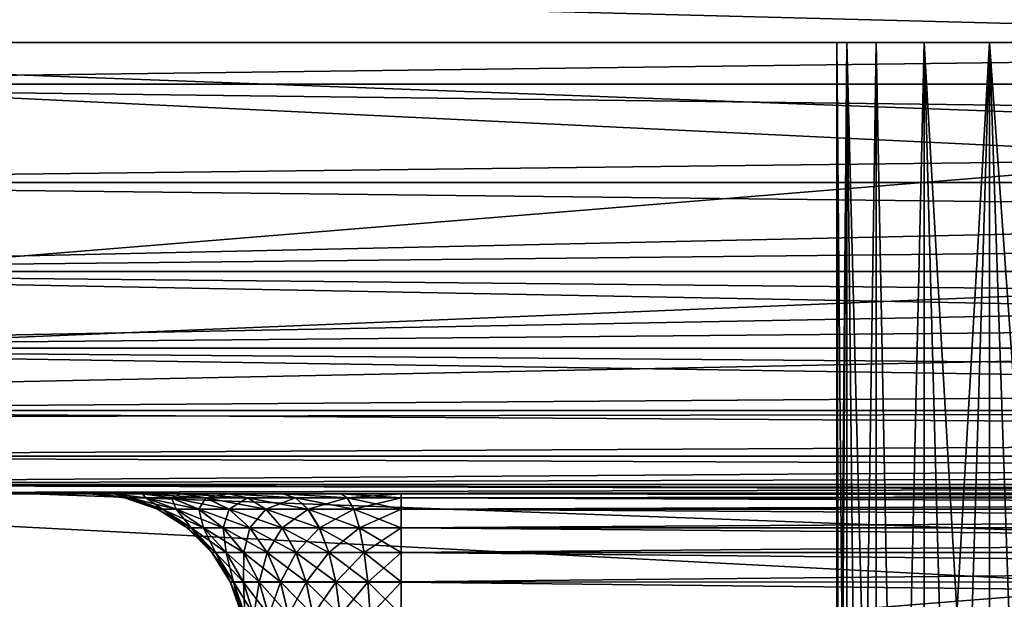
# Model space of a CAD drawing. Header units: millimetres. Extents: x -25 to 64, y -3 to 358.
# Tile 175 of 256: x 49.67 to 52.84, y 103.11 to 104.97. Entities that reach past the tile are written whole.
import ezdxf

# ---------------------------------------------------------------- set-up
doc = ezdxf.new("R2010")
doc.units = ezdxf.units.MM
doc.header["$LTSCALE"] = 52.148148
for name, color, linetype in [('239', 7, 'CONTINUOUS'), ('242', 7, 'CONTINUOUS'), ('243', 7, 'CONTINUOUS'), ('245', 7, 'CONTINUOUS'), ('248', 7, 'CONTINUOUS'), ('249', 7, 'CONTINUOUS'), ('251', 7, 'CONTINUOUS'), ('255', 7, 'CONTINUOUS'), ('260', 7, 'CONTINUOUS'), ('261', 7, 'CONTINUOUS'), ('262', 7, 'CONTINUOUS'), ('284', 7, 'CONTINUOUS'), ('285', 7, 'CONTINUOUS'), ('286', 7, 'CONTINUOUS'), ('287', 7, 'CONTINUOUS'), ('288', 7, 'CONTINUOUS')]:
    doc.layers.add(name, color=color, linetype=linetype)

msp = doc.modelspace()

# ---------------------------------------------------------------- linework, layer by layer
at = {"layer": '239', "color": 7, "linetype": 'CONTINUOUS', "true_color": 0xaaaaaa}
for points in [[(42.6754, 105.0558, -12.9799), (43.2281, 103.6878, -12.4172), (60.4262, 105.091, -12.5005), (42.6754, 105.0558, -12.9799)], [(60.4262, 105.091, -12.5005), (43.2281, 103.6878, -12.4172), (60.4262, 104.3964, -12.2362), (60.4262, 105.091, -12.5005)], [(60.4262, 104.3964, -12.2362), (43.2281, 103.6878, -12.4172), (60.4262, 103.7176, -11.9333), (60.4262, 104.3964, -12.2362)], [(43.2281, 103.6878, -12.4172), (43.7493, 102.3976, -11.7167), (60.4262, 103.7176, -11.9333), (43.2281, 103.6878, -12.4172)], [(60.4262, 103.7176, -11.9333), (43.7493, 102.3976, -11.7167), (60.4262, 103.057, -11.5928), (60.4262, 103.7176, -11.9333)]]:
    msp.add_3dface(points, dxfattribs=at)
at = {"layer": '242', "color": 7, "linetype": 'CONTINUOUS', "true_color": 0xaaaaaa}
for points in [[(62.9088, 105.5708, -13.9715), (62.9088, 104.083, -13.4702), (42.6742, 105.0587, -13.8191), (62.9088, 105.5708, -13.9715)], [(42.6742, 105.0587, -13.8191), (62.9088, 104.083, -13.4702), (43.2321, 103.678, -13.3016), (42.6742, 105.0587, -13.8191)], [(62.9088, 104.083, -13.4702), (62.9088, 102.6581, -12.8109), (43.2321, 103.678, -13.3016), (62.9088, 104.083, -13.4702)], [(43.2321, 103.678, -13.3016), (62.9088, 102.6581, -12.8109), (43.7624, 102.3653, -12.6514), (43.2321, 103.678, -13.3016)]]:
    msp.add_3dface(points, dxfattribs=at)
at = {"layer": '243', "color": 7, "linetype": 'CONTINUOUS', "true_color": 0xaaaaaa}
for points in [[(60.4262, 105.091, 12.5005), (60.4262, 104.3964, 12.2362), (42.6754, 105.0558, 12.9799), (60.4262, 105.091, 12.5005)], [(42.6754, 105.0558, 12.9799), (60.4262, 104.3964, 12.2362), (43.2281, 103.6878, 12.4172), (42.6754, 105.0558, 12.9799)], [(60.4262, 104.3964, 12.2362), (60.4262, 103.7176, 11.9333), (43.2281, 103.6878, 12.4172), (60.4262, 104.3964, 12.2362)], [(60.4262, 103.7176, 11.9333), (60.4262, 103.057, 11.5928), (43.2281, 103.6878, 12.4172), (60.4262, 103.7176, 11.9333)], [(43.2281, 103.6878, 12.4172), (60.4262, 103.057, 11.5928), (43.7493, 102.3976, 11.7167), (43.2281, 103.6878, 12.4172)]]:
    msp.add_3dface(points, dxfattribs=at)
at = {"layer": '245', "color": 7, "linetype": 'CONTINUOUS', "true_color": 0xaaaaaa}
for points in [[(62.9088, 105.5708, 13.9715), (42.6742, 105.0587, 13.8191), (62.9088, 104.083, 13.4702), (62.9088, 105.5708, 13.9715)], [(42.6742, 105.0587, 13.8191), (43.2321, 103.678, 13.3016), (62.9088, 104.083, 13.4702), (42.6742, 105.0587, 13.8191)], [(62.9088, 104.083, 13.4702), (43.2321, 103.678, 13.3016), (62.9088, 102.6581, 12.8109), (62.9088, 104.083, 13.4702)], [(43.2321, 103.678, 13.3016), (43.7624, 102.3653, 12.6514), (62.9088, 102.6581, 12.8109), (43.2321, 103.678, 13.3016)]]:
    msp.add_3dface(points, dxfattribs=at)
at = {"layer": '248', "color": 7, "linetype": 'CONTINUOUS', "true_color": 0xaaaaaa}
for points in [[(47.4, 104.9, -4.3), (47.4, 104.9, 4.3), (52.7913, 104.9, 1.3498), (47.4, 104.9, -4.3)], [(47.4, 104.9, -4.55), (47.4, 104.9, -4.3), (52.7913, 104.9, 1.3498), (47.4, 104.9, -4.55)], [(47.4, 104.9, 4.3), (47.4, 104.9, 4.55), (61.4, 104.9, 4.55), (47.4, 104.9, 4.3)], [(47.4, 104.9, 4.3), (61.4, 104.9, 4.55), (53.6818, 104.9, 1.9734), (47.4, 104.9, 4.3)], [(52.7913, 104.9, 1.3498), (47.4, 104.9, 4.3), (53.0502, 104.9, 1.6087), (52.7913, 104.9, 1.3498)], [(53.0502, 104.9, 1.6087), (47.4, 104.9, 4.3), (53.3501, 104.9, 1.8187), (53.0502, 104.9, 1.6087)], [(53.3501, 104.9, 1.8187), (47.4, 104.9, 4.3), (53.6818, 104.9, 1.9734), (53.3501, 104.9, 1.8187)], [(61.4, 104.9, -4.55), (47.4, 104.9, -4.55), (55.1182, 104.9, -1.9734), (61.4, 104.9, -4.55)], [(55.1182, 104.9, -1.9734), (47.4, 104.9, -4.55), (54.7647, 104.9, -2.0681), (55.1182, 104.9, -1.9734)], [(54.7647, 104.9, -2.0681), (47.4, 104.9, -4.55), (54.4, 104.9, -2.1), (54.7647, 104.9, -2.0681)], [(54.4, 104.9, -2.1), (47.4, 104.9, -4.55), (54.0353, 104.9, -2.0681), (54.4, 104.9, -2.1)], [(54.0353, 104.9, -2.0681), (47.4, 104.9, -4.55), (53.6818, 104.9, -1.9734), (54.0353, 104.9, -2.0681)], [(53.6818, 104.9, -1.9734), (47.4, 104.9, -4.55), (53.3501, 104.9, -1.8187), (53.6818, 104.9, -1.9734)], [(53.3501, 104.9, -1.8187), (47.4, 104.9, -4.55), (53.0502, 104.9, -1.6087), (53.3501, 104.9, -1.8187)], [(53.0502, 104.9, -1.6087), (47.4, 104.9, -4.55), (52.7913, 104.9, -1.3498), (53.0502, 104.9, -1.6087)], [(52.7913, 104.9, -1.3498), (47.4, 104.9, -4.55), (52.5813, 104.9, -1.0499), (52.7913, 104.9, -1.3498)], [(52.5813, 104.9, -1.0499), (47.4, 104.9, -4.55), (52.4267, 104.9, -0.7183), (52.5813, 104.9, -1.0499)], [(52.4267, 104.9, -0.7183), (47.4, 104.9, -4.55), (52.3319, 104.9, -0.3647), (52.4267, 104.9, -0.7183)], [(52.3319, 104.9, -0.3647), (47.4, 104.9, -4.55), (52.3, 104.9), (52.3319, 104.9, -0.3647)], [(52.3, 104.9), (47.4, 104.9, -4.55), (52.3319, 104.9, 0.3647), (52.3, 104.9)], [(52.3319, 104.9, 0.3647), (47.4, 104.9, -4.55), (52.4267, 104.9, 0.7183), (52.3319, 104.9, 0.3647)], [(52.4267, 104.9, 0.7183), (47.4, 104.9, -4.55), (52.5813, 104.9, 1.0499), (52.4267, 104.9, 0.7183)], [(52.5813, 104.9, 1.0499), (47.4, 104.9, -4.55), (52.7913, 104.9, 1.3498), (52.5813, 104.9, 1.0499)]]:
    msp.add_3dface(points, dxfattribs=at)
at = {"layer": '249', "color": 7, "linetype": 'CONTINUOUS', "true_color": 0xaaaaaa}
for points in [[(47.4, 104.9, 4.55), (47.4, 114, 4.55), (61.4, 114, 4.55), (47.4, 104.9, 4.55)], [(61.4, 104.9, 4.55), (47.4, 104.9, 4.55), (61.4, 114, 4.55), (61.4, 104.9, 4.55)]]:
    msp.add_3dface(points, dxfattribs=at)
at = {"layer": '251', "color": 7, "linetype": 'CONTINUOUS', "true_color": 0xaaaaaa}
for points in [[(47.4, 114, -4.55), (47.4, 104.9, -4.55), (61.4, 104.9, -4.55), (47.4, 114, -4.55)], [(47.4, 114, -4.55), (61.4, 104.9, -4.55), (61.4, 114, -4.55), (47.4, 114, -4.55)]]:
    msp.add_3dface(points, dxfattribs=at)
at = {"layer": '255', "color": 7, "linetype": 'CONTINUOUS', "true_color": 0xaaaaaa}
for points in [[(47.4, 103.45, 4), (47.4, 103.45, -4), (49.9755, 103.45, -2.8811), (47.4, 103.45, 4)], [(60.4, 103.45, 4), (47.4, 103.45, 4), (60.4, 103.45, 3.5), (60.4, 103.45, 4)], [(60.4, 103.45, 3.5), (47.4, 103.45, 4), (50.9, 103.45, 3.5), (60.4, 103.45, 3.5)], [(50.9, 103.45, 3.5), (47.4, 103.45, 4), (50.7071, 103.45, 3.4812), (50.9, 103.45, 3.5)], [(50.7071, 103.45, 3.4812), (47.4, 103.45, 4), (50.5189, 103.45, 3.4245), (50.7071, 103.45, 3.4812)], [(50.5189, 103.45, 3.4245), (47.4, 103.45, 4), (50.3449, 103.45, 3.3318), (50.5189, 103.45, 3.4245)], [(50.3449, 103.45, 3.3318), (47.4, 103.45, 4), (50.1929, 103.45, 3.2071), (50.3449, 103.45, 3.3318)], [(50.1929, 103.45, 3.2071), (47.4, 103.45, 4), (50.0682, 103.45, 3.0551), (50.1929, 103.45, 3.2071)], [(50.0682, 103.45, 3.0551), (47.4, 103.45, 4), (49.9755, 103.45, 2.8811), (50.0682, 103.45, 3.0551)], [(49.9755, 103.45, 2.8811), (47.4, 103.45, 4), (49.9188, 103.45, 2.6929), (49.9755, 103.45, 2.8811)], [(49.9188, 103.45, 2.6929), (47.4, 103.45, 4), (49.9, 103.45, 2.5), (49.9188, 103.45, 2.6929)], [(49.9, 103.45, 2.5), (47.4, 103.45, 4), (49.9, 103.45, -2.5), (49.9, 103.45, 2.5)], [(49.9, 103.45, -2.5), (47.4, 103.45, 4), (49.9188, 103.45, -2.6929), (49.9, 103.45, -2.5)], [(49.9188, 103.45, -2.6929), (47.4, 103.45, 4), (49.9755, 103.45, -2.8811), (49.9188, 103.45, -2.6929)], [(47.4, 103.45, -4), (60.4, 103.45, -4), (50.9, 103.45, -3.5), (47.4, 103.45, -4)], [(49.9755, 103.45, -2.8811), (47.4, 103.45, -4), (50.0682, 103.45, -3.0551), (49.9755, 103.45, -2.8811)], [(50.0682, 103.45, -3.0551), (47.4, 103.45, -4), (50.1929, 103.45, -3.2071), (50.0682, 103.45, -3.0551)], [(50.1929, 103.45, -3.2071), (47.4, 103.45, -4), (50.3449, 103.45, -3.3318), (50.1929, 103.45, -3.2071)], [(50.3449, 103.45, -3.3318), (47.4, 103.45, -4), (50.5189, 103.45, -3.4245), (50.3449, 103.45, -3.3318)], [(50.5189, 103.45, -3.4245), (47.4, 103.45, -4), (50.7071, 103.45, -3.4812), (50.5189, 103.45, -3.4245)], [(50.7071, 103.45, -3.4812), (47.4, 103.45, -4), (50.9, 103.45, -3.5), (50.7071, 103.45, -3.4812)], [(50.9, 103.45, -3.5), (60.4, 103.45, -4), (60.4, 103.45, -3.5), (50.9, 103.45, -3.5)]]:
    msp.add_3dface(points, dxfattribs=at)
at = {"layer": '260', "color": 7, "linetype": 'CONTINUOUS', "true_color": 0xaaaaaa}
for points in [[(47.4, 105.1027, 5.9696), (47.4, 104.7659, 5.8794), (60.4, 104.9324, 5.9319), (47.4, 105.1027, 5.9696)], [(60.4, 105.1027, 5.9696), (47.4, 105.1027, 5.9696), (60.4, 104.9324, 5.9319), (60.4, 105.1027, 5.9696)], [(60.4, 104.9324, 5.9319), (47.4, 104.7659, 5.8794), (60.4, 104.766, 5.8794), (60.4, 104.9324, 5.9319)], [(60.4, 104.766, 5.8794), (47.4, 104.7659, 5.8794), (60.4, 104.6048, 5.8126), (60.4, 104.766, 5.8794)], [(47.4, 104.7659, 5.8794), (47.4, 104.45, 5.7321), (60.4, 104.6048, 5.8126), (47.4, 104.7659, 5.8794)], [(60.4, 104.6048, 5.8126), (47.4, 104.45, 5.7321), (60.4, 104.45, 5.7321), (60.4, 104.6048, 5.8126)], [(47.4, 104.45, 5.7321), (47.4, 104.1645, 5.5321), (60.4, 104.45, 5.7321), (47.4, 104.45, 5.7321)], [(60.4, 104.45, 5.7321), (47.4, 104.1645, 5.5321), (60.4, 104.3028, 5.6383), (60.4, 104.45, 5.7321)], [(60.4, 104.3028, 5.6383), (47.4, 104.1645, 5.5321), (60.4, 104.1644, 5.5321), (60.4, 104.3028, 5.6383)], [(47.4, 104.1645, 5.5321), (47.4, 103.9179, 5.2855), (60.4, 104.1644, 5.5321), (47.4, 104.1645, 5.5321)], [(60.4, 104.1644, 5.5321), (47.4, 103.9179, 5.2855), (60.4, 104.0358, 5.4142), (60.4, 104.1644, 5.5321)], [(60.4, 104.0358, 5.4142), (47.4, 103.9179, 5.2855), (60.4, 103.9179, 5.2856), (60.4, 104.0358, 5.4142)], [(47.4, 103.9179, 5.2855), (47.4, 103.7179, 5), (60.4, 103.8117, 5.1472), (47.4, 103.9179, 5.2855)], [(60.4, 103.9179, 5.2856), (47.4, 103.9179, 5.2855), (60.4, 103.8117, 5.1472), (60.4, 103.9179, 5.2856)], [(60.4, 103.8117, 5.1472), (47.4, 103.7179, 5), (60.4, 103.7179, 5), (60.4, 103.8117, 5.1472)], [(47.4, 103.7179, 5), (47.4, 103.5706, 4.6841), (60.4, 103.6374, 4.8452), (47.4, 103.7179, 5)], [(60.4, 103.7179, 5), (47.4, 103.7179, 5), (60.4, 103.6374, 4.8452), (60.4, 103.7179, 5)], [(60.4, 103.6374, 4.8452), (47.4, 103.5706, 4.6841), (60.4, 103.5706, 4.684), (60.4, 103.6374, 4.8452)], [(47.4, 103.5706, 4.6841), (47.4, 103.4804, 4.3473), (60.4, 103.5706, 4.684), (47.4, 103.5706, 4.6841)], [(60.4, 103.5706, 4.684), (47.4, 103.4804, 4.3473), (60.4, 103.5181, 4.5176), (60.4, 103.5706, 4.684)], [(60.4, 103.5181, 4.5176), (47.4, 103.4804, 4.3473), (60.4, 103.4804, 4.3473), (60.4, 103.5181, 4.5176)], [(47.4, 103.4804, 4.3473), (47.4, 103.45, 4), (60.4, 103.4804, 4.3473), (47.4, 103.4804, 4.3473)], [(60.4, 103.4804, 4.3473), (47.4, 103.45, 4), (60.4, 103.4576, 4.1743), (60.4, 103.4804, 4.3473)], [(47.4, 103.45, 4), (60.4, 103.45, 4), (60.4, 103.4576, 4.1743), (47.4, 103.45, 4)]]:
    msp.add_3dface(points, dxfattribs=at)
at = {"layer": '261', "color": 7, "linetype": 'CONTINUOUS', "true_color": 0xaaaaaa}
for points in [[(47.4, 104.7659, -5.8794), (47.4, 105.1027, -5.9696), (60.4, 104.766, -5.8794), (47.4, 104.7659, -5.8794)], [(60.4, 104.766, -5.8794), (47.4, 105.1027, -5.9696), (60.4, 104.9324, -5.9319), (60.4, 104.766, -5.8794)], [(60.4, 104.9324, -5.9319), (47.4, 105.1027, -5.9696), (60.4, 105.1027, -5.9696), (60.4, 104.9324, -5.9319)], [(60.4, 104.6048, -5.8126), (47.4, 104.7659, -5.8794), (60.4, 104.766, -5.8794), (60.4, 104.6048, -5.8126)], [(47.4, 104.45, -5.7321), (47.4, 104.7659, -5.8794), (60.4, 104.6048, -5.8126), (47.4, 104.45, -5.7321)], [(60.4, 104.45, -5.7321), (47.4, 104.45, -5.7321), (60.4, 104.6048, -5.8126), (60.4, 104.45, -5.7321)], [(47.4, 104.1645, -5.5321), (47.4, 104.45, -5.7321), (60.4, 104.3028, -5.6383), (47.4, 104.1645, -5.5321)], [(60.4, 104.3028, -5.6383), (47.4, 104.45, -5.7321), (60.4, 104.45, -5.7321), (60.4, 104.3028, -5.6383)], [(60.4, 104.1644, -5.5321), (47.4, 104.1645, -5.5321), (60.4, 104.3028, -5.6383), (60.4, 104.1644, -5.5321)], [(47.4, 103.9179, -5.2855), (47.4, 104.1645, -5.5321), (60.4, 103.9179, -5.2856), (47.4, 103.9179, -5.2855)], [(60.4, 103.9179, -5.2856), (47.4, 104.1645, -5.5321), (60.4, 104.0358, -5.4142), (60.4, 103.9179, -5.2856)], [(60.4, 104.0358, -5.4142), (47.4, 104.1645, -5.5321), (60.4, 104.1644, -5.5321), (60.4, 104.0358, -5.4142)], [(47.4, 103.7179, -5), (47.4, 103.9179, -5.2855), (60.4, 103.7179, -5), (47.4, 103.7179, -5)], [(60.4, 103.7179, -5), (47.4, 103.9179, -5.2855), (60.4, 103.8117, -5.1472), (60.4, 103.7179, -5)], [(60.4, 103.8117, -5.1472), (47.4, 103.9179, -5.2855), (60.4, 103.9179, -5.2856), (60.4, 103.8117, -5.1472)], [(47.4, 103.5706, -4.6841), (47.4, 103.7179, -5), (60.4, 103.6374, -4.8452), (47.4, 103.5706, -4.6841)], [(60.4, 103.6374, -4.8452), (47.4, 103.7179, -5), (60.4, 103.7179, -5), (60.4, 103.6374, -4.8452)], [(60.4, 103.5706, -4.684), (47.4, 103.5706, -4.6841), (60.4, 103.6374, -4.8452), (60.4, 103.5706, -4.684)], [(47.4, 103.4804, -4.3473), (47.4, 103.5706, -4.6841), (60.4, 103.5181, -4.5176), (47.4, 103.4804, -4.3473)], [(60.4, 103.5181, -4.5176), (47.4, 103.5706, -4.6841), (60.4, 103.5706, -4.684), (60.4, 103.5181, -4.5176)], [(60.4, 103.4804, -4.3473), (47.4, 103.4804, -4.3473), (60.4, 103.5181, -4.5176), (60.4, 103.4804, -4.3473)], [(47.4, 103.45, -4), (47.4, 103.4804, -4.3473), (60.4, 103.45, -4), (47.4, 103.45, -4)], [(60.4, 103.45, -4), (47.4, 103.4804, -4.3473), (60.4, 103.4576, -4.1743), (60.4, 103.45, -4)], [(60.4, 103.4576, -4.1743), (47.4, 103.4804, -4.3473), (60.4, 103.4804, -4.3473), (60.4, 103.4576, -4.1743)]]:
    msp.add_3dface(points, dxfattribs=at)
at = {"layer": '262', "color": 7, "linetype": 'CONTINUOUS', "true_color": 0xaaaaaa}
for points in [[(52.3319, 104.9, -0.3647), (52.3, 104.9), (52.3319, 101.25, -0.3646), (52.3319, 104.9, -0.3647)], [(52.3, 104.9), (52.3319, 104.9, 0.3647), (52.3, 101.25), (52.3, 104.9)], [(52.3319, 101.25, -0.3646), (52.3, 104.9), (52.308, 101.25, -0.1831), (52.3319, 101.25, -0.3646)], [(52.308, 101.25, -0.1831), (52.3, 104.9), (52.3, 101.25), (52.308, 101.25, -0.1831)], [(52.3, 101.25), (52.3319, 104.9, 0.3647), (52.308, 101.25, 0.1831), (52.3, 101.25)], [(52.308, 101.25, 0.1831), (52.3319, 104.9, 0.3647), (52.3319, 101.25, 0.3646), (52.308, 101.25, 0.1831)], [(52.4267, 104.9, -0.7183), (52.3319, 104.9, -0.3647), (52.4267, 101.25, -0.7183), (52.4267, 104.9, -0.7183)], [(52.4267, 101.25, -0.7183), (52.3319, 104.9, -0.3647), (52.3716, 101.25, -0.5436), (52.4267, 101.25, -0.7183)], [(52.3716, 101.25, -0.5436), (52.3319, 104.9, -0.3647), (52.3319, 101.25, -0.3646), (52.3716, 101.25, -0.5436)], [(52.3319, 104.9, 0.3647), (52.4267, 104.9, 0.7183), (52.3716, 101.25, 0.5436), (52.3319, 104.9, 0.3647)], [(52.3319, 101.25, 0.3646), (52.3319, 104.9, 0.3647), (52.3716, 101.25, 0.5436), (52.3319, 101.25, 0.3646)], [(52.3716, 101.25, 0.5436), (52.4267, 104.9, 0.7183), (52.4267, 101.25, 0.7183), (52.3716, 101.25, 0.5436)], [(52.5813, 104.9, -1.0499), (52.4267, 104.9, -0.7183), (52.4967, 101.25, -0.8874), (52.5813, 104.9, -1.0499)], [(52.4967, 101.25, -0.8874), (52.4267, 104.9, -0.7183), (52.4267, 101.25, -0.7183), (52.4967, 101.25, -0.8874)], [(52.4267, 104.9, 0.7183), (52.5813, 104.9, 1.0499), (52.4967, 101.25, 0.8874), (52.4267, 104.9, 0.7183)], [(52.4267, 101.25, 0.7183), (52.4267, 104.9, 0.7183), (52.4967, 101.25, 0.8874), (52.4267, 101.25, 0.7183)], [(52.5814, 101.25, -1.0501), (52.5813, 104.9, -1.0499), (52.4967, 101.25, -0.8874), (52.5814, 101.25, -1.0501)], [(52.4967, 101.25, 0.8874), (52.5813, 104.9, 1.0499), (52.5814, 101.25, 1.0501), (52.4967, 101.25, 0.8874)], [(52.7913, 104.9, -1.3498), (52.5813, 104.9, -1.0499), (52.7913, 101.25, -1.3498), (52.7913, 104.9, -1.3498)], [(52.7913, 101.25, -1.3498), (52.5813, 104.9, -1.0499), (52.6798, 101.25, -1.2045), (52.7913, 101.25, -1.3498)], [(52.6798, 101.25, -1.2045), (52.5813, 104.9, -1.0499), (52.5814, 101.25, -1.0501), (52.6798, 101.25, -1.2045)], [(52.5813, 104.9, 1.0499), (52.7913, 104.9, 1.3498), (52.5814, 101.25, 1.0501), (52.5813, 104.9, 1.0499)], [(52.5814, 101.25, 1.0501), (52.7913, 104.9, 1.3498), (52.6798, 101.25, 1.2045), (52.5814, 101.25, 1.0501)], [(52.6798, 101.25, 1.2045), (52.7913, 104.9, 1.3498), (52.7913, 101.25, 1.3498), (52.6798, 101.25, 1.2045)], [(53.0502, 104.9, -1.6087), (52.7913, 104.9, -1.3498), (53.0501, 101.25, -1.6087), (53.0502, 104.9, -1.6087)], [(53.0501, 101.25, -1.6087), (52.7913, 104.9, -1.3498), (52.9151, 101.25, -1.485), (53.0501, 101.25, -1.6087)], [(52.9151, 101.25, -1.485), (52.7913, 104.9, -1.3498), (52.7913, 101.25, -1.3498), (52.9151, 101.25, -1.485)], [(52.7913, 104.9, 1.3498), (53.0502, 104.9, 1.6087), (52.9151, 101.25, 1.485), (52.7913, 104.9, 1.3498)], [(52.7913, 101.25, 1.3498), (52.7913, 104.9, 1.3498), (52.9151, 101.25, 1.485), (52.7913, 101.25, 1.3498)]]:
    msp.add_3dface(points, dxfattribs=at)
at = {"layer": '284', "color": 7, "linetype": 'CONTINUOUS', "true_color": 0xaaaaaa}
for points in [[(50.9, 103.45, -3.5), (60.4, 103.45, -3.5), (60.3989, 103.4376, -3.3893), (50.9, 103.45, -3.5)], [(50.9, 103.45, -3.5), (60.3989, 103.4376, -3.3893), (50.9, 103.4375, -3.3887), (50.9, 103.45, -3.5)], [(60.3989, 103.4376, -3.3893), (60.3991, 103.4007, -3.2834), (50.9, 103.4375, -3.3887), (60.3989, 103.4376, -3.3893)], [(50.9, 103.4375, -3.3887), (60.3991, 103.4007, -3.2834), (50.9, 103.4004, -3.283), (50.9, 103.4375, -3.3887)], [(60.3991, 103.4007, -3.2834), (60.3993, 103.3411, -3.1885), (50.9, 103.4004, -3.283), (60.3991, 103.4007, -3.2834)], [(50.9, 103.4004, -3.283), (60.3993, 103.3411, -3.1885), (50.9, 103.3408, -3.1881), (50.9, 103.4004, -3.283)], [(60.3993, 103.3411, -3.1885), (60.3995, 103.2619, -3.1092), (50.9, 103.3408, -3.1881), (60.3993, 103.3411, -3.1885)], [(50.9, 103.3408, -3.1881), (60.3995, 103.2619, -3.1092), (50.9, 103.2615, -3.1089), (50.9, 103.3408, -3.1881)], [(60.3995, 103.2619, -3.1092), (60.3996, 103.167, -3.0495), (50.9, 103.2615, -3.1089), (60.3995, 103.2619, -3.1092)], [(50.9, 103.2615, -3.1089), (60.3996, 103.167, -3.0495), (50.9, 103.1665, -3.0493), (50.9, 103.2615, -3.1089)], [(60.3996, 103.167, -3.0495), (60.3997, 103.0612, -3.0125), (50.9, 103.1665, -3.0493), (60.3996, 103.167, -3.0495)], [(50.9, 103.1665, -3.0493), (60.3997, 103.0612, -3.0125), (50.9, 103.0607, -3.0124), (50.9, 103.1665, -3.0493)]]:
    msp.add_3dface(points, dxfattribs=at)
at = {"layer": '285', "color": 7, "linetype": 'CONTINUOUS', "true_color": 0xaaaaaa}
for points in [[(49.9, 103.45, -2.5), (49.9188, 103.45, -2.6929), (50.0113, 103.4375, -2.5), (49.9, 103.45, -2.5)], [(49.9188, 103.45, -2.6929), (49.9755, 103.45, -2.8811), (50.0283, 103.4375, -2.6734), (49.9188, 103.45, -2.6929)], [(50.0113, 103.4375, -2.5), (49.9188, 103.45, -2.6929), (50.0283, 103.4375, -2.6734), (50.0113, 103.4375, -2.5)], [(49.9755, 103.45, -2.8811), (50.0682, 103.45, -3.0551), (50.0789, 103.4375, -2.8401), (49.9755, 103.45, -2.8811)], [(50.0283, 103.4375, -2.6734), (49.9755, 103.45, -2.8811), (50.0789, 103.4375, -2.8401), (50.0283, 103.4375, -2.6734)], [(50.0113, 103.4375, -2.5), (50.0283, 103.4375, -2.6734), (50.117, 103.4004, -2.5), (50.0113, 103.4375, -2.5)], [(50.0283, 103.4375, -2.6734), (50.0789, 103.4375, -2.8401), (50.1321, 103.4004, -2.6527), (50.0283, 103.4375, -2.6734)], [(50.117, 103.4004, -2.5), (50.0283, 103.4375, -2.6734), (50.1321, 103.4004, -2.6527), (50.117, 103.4004, -2.5)], [(50.0682, 103.45, -3.0551), (50.1929, 103.45, -3.2071), (50.161, 103.4375, -2.9938), (50.0682, 103.45, -3.0551)], [(50.0789, 103.4375, -2.8401), (50.0682, 103.45, -3.0551), (50.161, 103.4375, -2.9938), (50.0789, 103.4375, -2.8401)], [(50.0789, 103.4375, -2.8401), (50.161, 103.4375, -2.9938), (50.1766, 103.4004, -2.7996), (50.0789, 103.4375, -2.8401)], [(50.1321, 103.4004, -2.6527), (50.0789, 103.4375, -2.8401), (50.1766, 103.4004, -2.7996), (50.1321, 103.4004, -2.6527)], [(50.161, 103.4375, -2.9938), (50.1929, 103.45, -3.2071), (50.2716, 103.4375, -3.1284), (50.161, 103.4375, -2.9938)], [(50.161, 103.4375, -2.9938), (50.2716, 103.4375, -3.1284), (50.249, 103.4004, -2.935), (50.161, 103.4375, -2.9938)], [(50.1766, 103.4004, -2.7996), (50.161, 103.4375, -2.9938), (50.249, 103.4004, -2.935), (50.1766, 103.4004, -2.7996)], [(50.1929, 103.45, -3.2071), (50.3449, 103.45, -3.3318), (50.2716, 103.4375, -3.1284), (50.1929, 103.45, -3.2071)], [(50.249, 103.4004, -2.935), (50.2716, 103.4375, -3.1284), (50.3464, 103.4004, -3.0536), (50.249, 103.4004, -2.935)], [(50.2716, 103.4375, -3.1284), (50.3449, 103.45, -3.3318), (50.4062, 103.4375, -3.239), (50.2716, 103.4375, -3.1284)], [(50.2716, 103.4375, -3.1284), (50.4062, 103.4375, -3.239), (50.3464, 103.4004, -3.0536), (50.2716, 103.4375, -3.1284)], [(50.3449, 103.45, -3.3318), (50.5189, 103.45, -3.4245), (50.5599, 103.4375, -3.3211), (50.3449, 103.45, -3.3318)], [(50.4062, 103.4375, -3.239), (50.3449, 103.45, -3.3318), (50.5599, 103.4375, -3.3211), (50.4062, 103.4375, -3.239)], [(50.3464, 103.4004, -3.0536), (50.4062, 103.4375, -3.239), (50.465, 103.4004, -3.151), (50.3464, 103.4004, -3.0536)], [(50.4062, 103.4375, -3.239), (50.5599, 103.4375, -3.3211), (50.465, 103.4004, -3.151), (50.4062, 103.4375, -3.239)], [(50.465, 103.4004, -3.151), (50.5599, 103.4375, -3.3211), (50.6004, 103.4004, -3.2234), (50.465, 103.4004, -3.151)], [(50.5189, 103.45, -3.4245), (50.7071, 103.45, -3.4812), (50.7266, 103.4375, -3.3717), (50.5189, 103.45, -3.4245)], [(50.5599, 103.4375, -3.3211), (50.5189, 103.45, -3.4245), (50.7266, 103.4375, -3.3717), (50.5599, 103.4375, -3.3211)], [(50.5599, 103.4375, -3.3211), (50.7266, 103.4375, -3.3717), (50.6004, 103.4004, -3.2234), (50.5599, 103.4375, -3.3211)], [(50.6004, 103.4004, -3.2234), (50.7266, 103.4375, -3.3717), (50.7473, 103.4004, -3.2679), (50.6004, 103.4004, -3.2234)], [(50.7071, 103.45, -3.4812), (50.9, 103.45, -3.5), (50.7266, 103.4375, -3.3717), (50.7071, 103.45, -3.4812)], [(50.9, 103.45, -3.5), (50.9, 103.4375, -3.3887), (50.7266, 103.4375, -3.3717), (50.9, 103.45, -3.5)], [(50.7266, 103.4375, -3.3717), (50.9, 103.4375, -3.3887), (50.7473, 103.4004, -3.2679), (50.7266, 103.4375, -3.3717)], [(50.9, 103.4375, -3.3887), (50.9, 103.4004, -3.283), (50.7473, 103.4004, -3.2679), (50.9, 103.4375, -3.3887)], [(50.117, 103.4004, -2.5), (50.1321, 103.4004, -2.6527), (50.2119, 103.3408, -2.5), (50.117, 103.4004, -2.5)], [(50.1321, 103.4004, -2.6527), (50.1766, 103.4004, -2.7996), (50.2251, 103.3408, -2.6342), (50.1321, 103.4004, -2.6527)], [(50.2119, 103.3408, -2.5), (50.1321, 103.4004, -2.6527), (50.2251, 103.3408, -2.6342), (50.2119, 103.3408, -2.5)], [(50.1766, 103.4004, -2.7996), (50.249, 103.4004, -2.935), (50.2643, 103.3408, -2.7633), (50.1766, 103.4004, -2.7996)], [(50.2251, 103.3408, -2.6342), (50.1766, 103.4004, -2.7996), (50.2643, 103.3408, -2.7633), (50.2251, 103.3408, -2.6342)], [(50.249, 103.4004, -2.935), (50.3464, 103.4004, -3.0536), (50.3279, 103.3408, -2.8823), (50.249, 103.4004, -2.935)], [(50.2643, 103.3408, -2.7633), (50.249, 103.4004, -2.935), (50.3279, 103.3408, -2.8823), (50.2643, 103.3408, -2.7633)], [(50.3279, 103.3408, -2.8823), (50.3464, 103.4004, -3.0536), (50.4135, 103.3408, -2.9865), (50.3279, 103.3408, -2.8823)], [(50.3464, 103.4004, -3.0536), (50.465, 103.4004, -3.151), (50.4135, 103.3408, -2.9865), (50.3464, 103.4004, -3.0536)], [(50.4135, 103.3408, -2.9865), (50.465, 103.4004, -3.151), (50.5177, 103.3408, -3.0721), (50.4135, 103.3408, -2.9865)], [(50.465, 103.4004, -3.151), (50.6004, 103.4004, -3.2234), (50.5177, 103.3408, -3.0721), (50.465, 103.4004, -3.151)], [(50.5177, 103.3408, -3.0721), (50.6004, 103.4004, -3.2234), (50.6367, 103.3408, -3.1357), (50.5177, 103.3408, -3.0721)], [(50.6004, 103.4004, -3.2234), (50.7473, 103.4004, -3.2679), (50.6367, 103.3408, -3.1357), (50.6004, 103.4004, -3.2234)], [(50.6367, 103.3408, -3.1357), (50.7473, 103.4004, -3.2679), (50.7658, 103.3408, -3.1749), (50.6367, 103.3408, -3.1357)], [(50.7473, 103.4004, -3.2679), (50.9, 103.4004, -3.283), (50.7658, 103.3408, -3.1749), (50.7473, 103.4004, -3.2679)], [(50.9, 103.4004, -3.283), (50.9, 103.3408, -3.1881), (50.7658, 103.3408, -3.1749), (50.9, 103.4004, -3.283)], [(50.2119, 103.3408, -2.5), (50.2251, 103.3408, -2.6342), (50.2911, 103.2615, -2.5), (50.2119, 103.3408, -2.5)], [(50.2251, 103.3408, -2.6342), (50.2643, 103.3408, -2.7633), (50.3028, 103.2615, -2.6188), (50.2251, 103.3408, -2.6342)], [(50.2911, 103.2615, -2.5), (50.2251, 103.3408, -2.6342), (50.3028, 103.2615, -2.6188), (50.2911, 103.2615, -2.5)], [(50.2643, 103.3408, -2.7633), (50.3279, 103.3408, -2.8823), (50.3375, 103.2615, -2.733), (50.2643, 103.3408, -2.7633)], [(50.3028, 103.2615, -2.6188), (50.2643, 103.3408, -2.7633), (50.3375, 103.2615, -2.733), (50.3028, 103.2615, -2.6188)], [(50.3279, 103.3408, -2.8823), (50.4135, 103.3408, -2.9865), (50.3937, 103.2615, -2.8383), (50.3279, 103.3408, -2.8823)], [(50.3375, 103.2615, -2.733), (50.3279, 103.3408, -2.8823), (50.3937, 103.2615, -2.8383), (50.3375, 103.2615, -2.733)], [(50.3937, 103.2615, -2.8383), (50.4135, 103.3408, -2.9865), (50.4695, 103.2615, -2.9305), (50.3937, 103.2615, -2.8383)], [(50.4135, 103.3408, -2.9865), (50.5177, 103.3408, -3.0721), (50.4695, 103.2615, -2.9305), (50.4135, 103.3408, -2.9865)], [(50.4695, 103.2615, -2.9305), (50.5177, 103.3408, -3.0721), (50.5617, 103.2615, -3.0063), (50.4695, 103.2615, -2.9305)], [(50.5177, 103.3408, -3.0721), (50.6367, 103.3408, -3.1357), (50.5617, 103.2615, -3.0063), (50.5177, 103.3408, -3.0721)], [(50.5617, 103.2615, -3.0063), (50.6367, 103.3408, -3.1357), (50.667, 103.2615, -3.0625), (50.5617, 103.2615, -3.0063)], [(50.6367, 103.3408, -3.1357), (50.7658, 103.3408, -3.1749), (50.667, 103.2615, -3.0625), (50.6367, 103.3408, -3.1357)], [(50.667, 103.2615, -3.0625), (50.7658, 103.3408, -3.1749), (50.7812, 103.2615, -3.0972), (50.667, 103.2615, -3.0625)], [(50.7658, 103.3408, -3.1749), (50.9, 103.3408, -3.1881), (50.7812, 103.2615, -3.0972), (50.7658, 103.3408, -3.1749)], [(50.9, 103.3408, -3.1881), (50.9, 103.2615, -3.1089), (50.7812, 103.2615, -3.0972), (50.9, 103.3408, -3.1881)], [(50.2911, 103.2615, -2.5), (50.3028, 103.2615, -2.6188), (50.3507, 103.1665, -2.5), (50.2911, 103.2615, -2.5)], [(50.3028, 103.2615, -2.6188), (50.3375, 103.2615, -2.733), (50.3612, 103.1665, -2.6072), (50.3028, 103.2615, -2.6188)], [(50.3507, 103.1665, -2.5), (50.3028, 103.2615, -2.6188), (50.3612, 103.1665, -2.6072), (50.3507, 103.1665, -2.5)], [(50.3375, 103.2615, -2.733), (50.3937, 103.2615, -2.8383), (50.3925, 103.1665, -2.7102), (50.3375, 103.2615, -2.733)], [(50.3612, 103.1665, -2.6072), (50.3375, 103.2615, -2.733), (50.3925, 103.1665, -2.7102), (50.3612, 103.1665, -2.6072)], [(50.3925, 103.1665, -2.7102), (50.3937, 103.2615, -2.8383), (50.4433, 103.1665, -2.8052), (50.3925, 103.1665, -2.7102)], [(50.3937, 103.2615, -2.8383), (50.4695, 103.2615, -2.9305), (50.4433, 103.1665, -2.8052), (50.3937, 103.2615, -2.8383)], [(50.4433, 103.1665, -2.8052), (50.4695, 103.2615, -2.9305), (50.5116, 103.1665, -2.8884), (50.4433, 103.1665, -2.8052)], [(50.4695, 103.2615, -2.9305), (50.5617, 103.2615, -3.0063), (50.5116, 103.1665, -2.8884), (50.4695, 103.2615, -2.9305)], [(50.5116, 103.1665, -2.8884), (50.5617, 103.2615, -3.0063), (50.5948, 103.1665, -2.9567), (50.5116, 103.1665, -2.8884)], [(50.5617, 103.2615, -3.0063), (50.667, 103.2615, -3.0625), (50.5948, 103.1665, -2.9567), (50.5617, 103.2615, -3.0063)], [(50.5948, 103.1665, -2.9567), (50.667, 103.2615, -3.0625), (50.6898, 103.1665, -3.0075), (50.5948, 103.1665, -2.9567)], [(50.667, 103.2615, -3.0625), (50.7812, 103.2615, -3.0972), (50.6898, 103.1665, -3.0075), (50.667, 103.2615, -3.0625)], [(50.6898, 103.1665, -3.0075), (50.7812, 103.2615, -3.0972), (50.7928, 103.1665, -3.0388), (50.6898, 103.1665, -3.0075)], [(50.7812, 103.2615, -3.0972), (50.9, 103.2615, -3.1089), (50.7928, 103.1665, -3.0388), (50.7812, 103.2615, -3.0972)], [(50.9, 103.2615, -3.1089), (50.9, 103.1665, -3.0493), (50.7928, 103.1665, -3.0388), (50.9, 103.2615, -3.1089)], [(50.3507, 103.1665, -2.5), (50.3612, 103.1665, -2.6072), (50.3876, 103.0607, -2.5), (50.3507, 103.1665, -2.5)], [(50.3612, 103.1665, -2.6072), (50.3925, 103.1665, -2.7102), (50.3974, 103.0607, -2.6), (50.3612, 103.1665, -2.6072)], [(50.3876, 103.0607, -2.5), (50.3612, 103.1665, -2.6072), (50.3974, 103.0607, -2.6), (50.3876, 103.0607, -2.5)], [(50.3925, 103.1665, -2.7102), (50.4433, 103.1665, -2.8052), (50.4266, 103.0607, -2.6961), (50.3925, 103.1665, -2.7102)], [(50.3974, 103.0607, -2.6), (50.3925, 103.1665, -2.7102), (50.4266, 103.0607, -2.6961), (50.3974, 103.0607, -2.6)], [(50.4266, 103.0607, -2.6961), (50.4433, 103.1665, -2.8052), (50.4739, 103.0607, -2.7847), (50.4266, 103.0607, -2.6961)], [(50.4433, 103.1665, -2.8052), (50.5116, 103.1665, -2.8884), (50.4739, 103.0607, -2.7847), (50.4433, 103.1665, -2.8052)], [(50.4739, 103.0607, -2.7847), (50.5116, 103.1665, -2.8884), (50.5377, 103.0607, -2.8623), (50.4739, 103.0607, -2.7847)], [(50.5116, 103.1665, -2.8884), (50.5948, 103.1665, -2.9567), (50.5377, 103.0607, -2.8623), (50.5116, 103.1665, -2.8884)], [(50.5377, 103.0607, -2.8623), (50.5948, 103.1665, -2.9567), (50.6153, 103.0607, -2.9261), (50.5377, 103.0607, -2.8623)], [(50.5948, 103.1665, -2.9567), (50.6898, 103.1665, -3.0075), (50.6153, 103.0607, -2.9261), (50.5948, 103.1665, -2.9567)], [(50.6153, 103.0607, -2.9261), (50.6898, 103.1665, -3.0075), (50.7039, 103.0607, -2.9734), (50.6153, 103.0607, -2.9261)], [(50.6898, 103.1665, -3.0075), (50.7928, 103.1665, -3.0388), (50.7039, 103.0607, -2.9734), (50.6898, 103.1665, -3.0075)], [(50.7039, 103.0607, -2.9734), (50.7928, 103.1665, -3.0388), (50.8, 103.0607, -3.0026), (50.7039, 103.0607, -2.9734)], [(50.7928, 103.1665, -3.0388), (50.9, 103.1665, -3.0493), (50.8, 103.0607, -3.0026), (50.7928, 103.1665, -3.0388)], [(50.9, 103.1665, -3.0493), (50.9, 103.0607, -3.0124), (50.8, 103.0607, -3.0026), (50.9, 103.1665, -3.0493)]]:
    msp.add_3dface(points, dxfattribs=at)
at = {"layer": '286', "color": 7, "linetype": 'CONTINUOUS', "true_color": 0xaaaaaa}
for points in [[(49.9, 103.45, 2.5), (49.9, 103.45, -2.5), (50.0113, 103.4375, -2.5), (49.9, 103.45, 2.5)], [(49.9, 103.45, 2.5), (50.0113, 103.4375, -2.5), (50.0107, 103.4376, 2.5), (49.9, 103.45, 2.5)], [(50.0107, 103.4376, 2.5), (50.0113, 103.4375, -2.5), (50.1165, 103.4007, 2.5), (50.0107, 103.4376, 2.5)], [(50.0113, 103.4375, -2.5), (50.117, 103.4004, -2.5), (50.1165, 103.4007, 2.5), (50.0113, 103.4375, -2.5)], [(50.1165, 103.4007, 2.5), (50.117, 103.4004, -2.5), (50.2115, 103.3411, 2.5), (50.1165, 103.4007, 2.5)], [(50.117, 103.4004, -2.5), (50.2119, 103.3408, -2.5), (50.2115, 103.3411, 2.5), (50.117, 103.4004, -2.5)], [(50.2115, 103.3411, 2.5), (50.2119, 103.3408, -2.5), (50.2908, 103.2619, 2.5), (50.2115, 103.3411, 2.5)], [(50.2119, 103.3408, -2.5), (50.2911, 103.2615, -2.5), (50.2908, 103.2619, 2.5), (50.2119, 103.3408, -2.5)], [(50.2908, 103.2619, 2.5), (50.2911, 103.2615, -2.5), (50.3504, 103.167, 2.5), (50.2908, 103.2619, 2.5)], [(50.2911, 103.2615, -2.5), (50.3507, 103.1665, -2.5), (50.3504, 103.167, 2.5), (50.2911, 103.2615, -2.5)], [(50.3504, 103.167, 2.5), (50.3507, 103.1665, -2.5), (50.3875, 103.0613, 2.5), (50.3504, 103.167, 2.5)], [(50.3507, 103.1665, -2.5), (50.3876, 103.0607, -2.5), (50.3875, 103.0613, 2.5), (50.3507, 103.1665, -2.5)]]:
    msp.add_3dface(points, dxfattribs=at)
at = {"layer": '287', "color": 7, "linetype": 'CONTINUOUS', "true_color": 0xaaaaaa}
for points in [[(49.9188, 103.45, 2.6929), (49.9, 103.45, 2.5), (50.0278, 103.4376, 2.6735), (49.9188, 103.45, 2.6929)], [(49.9, 103.45, 2.5), (50.0107, 103.4376, 2.5), (50.0278, 103.4376, 2.6735), (49.9, 103.45, 2.5)], [(49.9755, 103.45, 2.8811), (49.9188, 103.45, 2.6929), (50.0278, 103.4376, 2.6735), (49.9755, 103.45, 2.8811)], [(50.0682, 103.45, 3.0551), (49.9755, 103.45, 2.8811), (50.0784, 103.4376, 2.8403), (50.0682, 103.45, 3.0551)], [(50.0784, 103.4376, 2.8403), (49.9755, 103.45, 2.8811), (50.0278, 103.4376, 2.6735), (50.0784, 103.4376, 2.8403)], [(50.0107, 103.4376, 2.5), (50.1165, 103.4007, 2.5), (50.1316, 103.4007, 2.6528), (50.0107, 103.4376, 2.5)], [(50.0278, 103.4376, 2.6735), (50.0107, 103.4376, 2.5), (50.1316, 103.4007, 2.6528), (50.0278, 103.4376, 2.6735)], [(50.0784, 103.4376, 2.8403), (50.0278, 103.4376, 2.6735), (50.1762, 103.4007, 2.7998), (50.0784, 103.4376, 2.8403)], [(50.1762, 103.4007, 2.7998), (50.0278, 103.4376, 2.6735), (50.1316, 103.4007, 2.6528), (50.1762, 103.4007, 2.7998)], [(50.1929, 103.45, 3.2071), (50.0682, 103.45, 3.0551), (50.2712, 103.4376, 3.1288), (50.1929, 103.45, 3.2071)], [(50.2712, 103.4376, 3.1288), (50.0682, 103.45, 3.0551), (50.1606, 103.4376, 2.9941), (50.2712, 103.4376, 3.1288)], [(50.1606, 103.4376, 2.9941), (50.0682, 103.45, 3.0551), (50.0784, 103.4376, 2.8403), (50.1606, 103.4376, 2.9941)], [(50.1606, 103.4376, 2.9941), (50.0784, 103.4376, 2.8403), (50.2486, 103.4007, 2.9353), (50.1606, 103.4376, 2.9941)], [(50.2486, 103.4007, 2.9353), (50.0784, 103.4376, 2.8403), (50.1762, 103.4007, 2.7998), (50.2486, 103.4007, 2.9353)], [(50.2712, 103.4376, 3.1288), (50.1606, 103.4376, 2.9941), (50.346, 103.4007, 3.054), (50.2712, 103.4376, 3.1288)], [(50.346, 103.4007, 3.054), (50.1606, 103.4376, 2.9941), (50.2486, 103.4007, 2.9353), (50.346, 103.4007, 3.054)], [(50.3449, 103.45, 3.3318), (50.1929, 103.45, 3.2071), (50.4059, 103.4376, 3.2394), (50.3449, 103.45, 3.3318)], [(50.4059, 103.4376, 3.2394), (50.1929, 103.45, 3.2071), (50.2712, 103.4376, 3.1288), (50.4059, 103.4376, 3.2394)], [(50.4059, 103.4376, 3.2394), (50.2712, 103.4376, 3.1288), (50.4647, 103.4007, 3.1514), (50.4059, 103.4376, 3.2394)], [(50.4647, 103.4007, 3.1514), (50.2712, 103.4376, 3.1288), (50.346, 103.4007, 3.054), (50.4647, 103.4007, 3.1514)], [(50.5189, 103.45, 3.4245), (50.3449, 103.45, 3.3318), (50.5597, 103.4376, 3.3216), (50.5189, 103.45, 3.4245)], [(50.5597, 103.4376, 3.3216), (50.3449, 103.45, 3.3318), (50.4059, 103.4376, 3.2394), (50.5597, 103.4376, 3.3216)], [(50.5597, 103.4376, 3.3216), (50.4059, 103.4376, 3.2394), (50.6002, 103.4007, 3.2238), (50.5597, 103.4376, 3.3216)], [(50.6002, 103.4007, 3.2238), (50.4059, 103.4376, 3.2394), (50.4647, 103.4007, 3.1514), (50.6002, 103.4007, 3.2238)], [(50.7071, 103.45, 3.4812), (50.5189, 103.45, 3.4245), (50.7265, 103.4376, 3.3722), (50.7071, 103.45, 3.4812)], [(50.7265, 103.4376, 3.3722), (50.5189, 103.45, 3.4245), (50.5597, 103.4376, 3.3216), (50.7265, 103.4376, 3.3722)], [(50.7265, 103.4376, 3.3722), (50.5597, 103.4376, 3.3216), (50.7472, 103.4007, 3.2684), (50.7265, 103.4376, 3.3722)], [(50.7472, 103.4007, 3.2684), (50.5597, 103.4376, 3.3216), (50.6002, 103.4007, 3.2238), (50.7472, 103.4007, 3.2684)], [(50.9, 103.45, 3.5), (50.7071, 103.45, 3.4812), (50.9, 103.4376, 3.3893), (50.9, 103.45, 3.5)], [(50.9, 103.4376, 3.3893), (50.7071, 103.45, 3.4812), (50.7265, 103.4376, 3.3722), (50.9, 103.4376, 3.3893)], [(50.9, 103.4376, 3.3893), (50.7265, 103.4376, 3.3722), (50.9, 103.4007, 3.2835), (50.9, 103.4376, 3.3893)], [(50.9, 103.4007, 3.2835), (50.7265, 103.4376, 3.3722), (50.7472, 103.4007, 3.2684), (50.9, 103.4007, 3.2835)], [(50.1165, 103.4007, 2.5), (50.2115, 103.3411, 2.5), (50.2247, 103.3411, 2.6343), (50.1165, 103.4007, 2.5)], [(50.1316, 103.4007, 2.6528), (50.1165, 103.4007, 2.5), (50.2247, 103.3411, 2.6343), (50.1316, 103.4007, 2.6528)], [(50.1762, 103.4007, 2.7998), (50.1316, 103.4007, 2.6528), (50.2639, 103.3411, 2.7635), (50.1762, 103.4007, 2.7998)], [(50.2639, 103.3411, 2.7635), (50.1316, 103.4007, 2.6528), (50.2247, 103.3411, 2.6343), (50.2639, 103.3411, 2.7635)], [(50.2486, 103.4007, 2.9353), (50.1762, 103.4007, 2.7998), (50.3275, 103.3411, 2.8825), (50.2486, 103.4007, 2.9353)], [(50.3275, 103.3411, 2.8825), (50.1762, 103.4007, 2.7998), (50.2639, 103.3411, 2.7635), (50.3275, 103.3411, 2.8825)], [(50.346, 103.4007, 3.054), (50.2486, 103.4007, 2.9353), (50.4131, 103.3411, 2.9869), (50.346, 103.4007, 3.054)], [(50.4131, 103.3411, 2.9869), (50.2486, 103.4007, 2.9353), (50.3275, 103.3411, 2.8825), (50.4131, 103.3411, 2.9869)], [(50.4647, 103.4007, 3.1514), (50.346, 103.4007, 3.054), (50.5175, 103.3411, 3.0725), (50.4647, 103.4007, 3.1514)], [(50.5175, 103.3411, 3.0725), (50.346, 103.4007, 3.054), (50.4131, 103.3411, 2.9869), (50.5175, 103.3411, 3.0725)], [(50.6002, 103.4007, 3.2238), (50.4647, 103.4007, 3.1514), (50.6365, 103.3411, 3.1361), (50.6002, 103.4007, 3.2238)], [(50.6365, 103.3411, 3.1361), (50.4647, 103.4007, 3.1514), (50.5175, 103.3411, 3.0725), (50.6365, 103.3411, 3.1361)], [(50.7472, 103.4007, 3.2684), (50.6002, 103.4007, 3.2238), (50.7657, 103.3411, 3.1753), (50.7472, 103.4007, 3.2684)], [(50.7657, 103.3411, 3.1753), (50.6002, 103.4007, 3.2238), (50.6365, 103.3411, 3.1361), (50.7657, 103.3411, 3.1753)], [(50.9, 103.4007, 3.2835), (50.7472, 103.4007, 3.2684), (50.9, 103.3411, 3.1885), (50.9, 103.4007, 3.2835)], [(50.9, 103.3411, 3.1885), (50.7472, 103.4007, 3.2684), (50.7657, 103.3411, 3.1753), (50.9, 103.3411, 3.1885)], [(50.2115, 103.3411, 2.5), (50.2908, 103.2619, 2.5), (50.3025, 103.2619, 2.6189), (50.2115, 103.3411, 2.5)], [(50.2247, 103.3411, 2.6343), (50.2115, 103.3411, 2.5), (50.3025, 103.2619, 2.6189), (50.2247, 103.3411, 2.6343)], [(50.2639, 103.3411, 2.7635), (50.2247, 103.3411, 2.6343), (50.3372, 103.2619, 2.7331), (50.2639, 103.3411, 2.7635)], [(50.3372, 103.2619, 2.7331), (50.2247, 103.3411, 2.6343), (50.3025, 103.2619, 2.6189), (50.3372, 103.2619, 2.7331)], [(50.3275, 103.3411, 2.8825), (50.2639, 103.3411, 2.7635), (50.3934, 103.2619, 2.8385), (50.3275, 103.3411, 2.8825)], [(50.3934, 103.2619, 2.8385), (50.2639, 103.3411, 2.7635), (50.3372, 103.2619, 2.7331), (50.3934, 103.2619, 2.8385)], [(50.4131, 103.3411, 2.9869), (50.3275, 103.3411, 2.8825), (50.4692, 103.2619, 2.9308), (50.4131, 103.3411, 2.9869)], [(50.4692, 103.2619, 2.9308), (50.3275, 103.3411, 2.8825), (50.3934, 103.2619, 2.8385), (50.4692, 103.2619, 2.9308)], [(50.5175, 103.3411, 3.0725), (50.4131, 103.3411, 2.9869), (50.5615, 103.2619, 3.0066), (50.5175, 103.3411, 3.0725)], [(50.5615, 103.2619, 3.0066), (50.4131, 103.3411, 2.9869), (50.4692, 103.2619, 2.9308), (50.5615, 103.2619, 3.0066)], [(50.6365, 103.3411, 3.1361), (50.5175, 103.3411, 3.0725), (50.6669, 103.2619, 3.0628), (50.6365, 103.3411, 3.1361)], [(50.6669, 103.2619, 3.0628), (50.5175, 103.3411, 3.0725), (50.5615, 103.2619, 3.0066), (50.6669, 103.2619, 3.0628)], [(50.7657, 103.3411, 3.1753), (50.6365, 103.3411, 3.1361), (50.7811, 103.2619, 3.0975), (50.7657, 103.3411, 3.1753)], [(50.7811, 103.2619, 3.0975), (50.6365, 103.3411, 3.1361), (50.6669, 103.2619, 3.0628), (50.7811, 103.2619, 3.0975)], [(50.9, 103.3411, 3.1885), (50.7657, 103.3411, 3.1753), (50.9, 103.2619, 3.1092), (50.9, 103.3411, 3.1885)], [(50.9, 103.2619, 3.1092), (50.7657, 103.3411, 3.1753), (50.7811, 103.2619, 3.0975), (50.9, 103.2619, 3.1092)], [(50.2908, 103.2619, 2.5), (50.3504, 103.167, 2.5), (50.361, 103.167, 2.6072), (50.2908, 103.2619, 2.5)], [(50.3025, 103.2619, 2.6189), (50.2908, 103.2619, 2.5), (50.361, 103.167, 2.6072), (50.3025, 103.2619, 2.6189)], [(50.3372, 103.2619, 2.7331), (50.3025, 103.2619, 2.6189), (50.3923, 103.167, 2.7103), (50.3372, 103.2619, 2.7331)], [(50.3923, 103.167, 2.7103), (50.3025, 103.2619, 2.6189), (50.361, 103.167, 2.6072), (50.3923, 103.167, 2.7103)], [(50.3934, 103.2619, 2.8385), (50.3372, 103.2619, 2.7331), (50.4431, 103.167, 2.8053), (50.3934, 103.2619, 2.8385)], [(50.4431, 103.167, 2.8053), (50.3372, 103.2619, 2.7331), (50.3923, 103.167, 2.7103), (50.4431, 103.167, 2.8053)], [(50.4692, 103.2619, 2.9308), (50.3934, 103.2619, 2.8385), (50.5114, 103.167, 2.8886), (50.4692, 103.2619, 2.9308)], [(50.5114, 103.167, 2.8886), (50.3934, 103.2619, 2.8385), (50.4431, 103.167, 2.8053), (50.5114, 103.167, 2.8886)], [(50.5615, 103.2619, 3.0066), (50.4692, 103.2619, 2.9308), (50.5947, 103.167, 2.9569), (50.5615, 103.2619, 3.0066)], [(50.5947, 103.167, 2.9569), (50.4692, 103.2619, 2.9308), (50.5114, 103.167, 2.8886), (50.5947, 103.167, 2.9569)], [(50.6669, 103.2619, 3.0628), (50.5615, 103.2619, 3.0066), (50.6897, 103.167, 3.0077), (50.6669, 103.2619, 3.0628)], [(50.6897, 103.167, 3.0077), (50.5615, 103.2619, 3.0066), (50.5947, 103.167, 2.9569), (50.6897, 103.167, 3.0077)], [(50.7811, 103.2619, 3.0975), (50.6669, 103.2619, 3.0628), (50.7928, 103.167, 3.039), (50.7811, 103.2619, 3.0975)], [(50.7928, 103.167, 3.039), (50.6669, 103.2619, 3.0628), (50.6897, 103.167, 3.0077), (50.7928, 103.167, 3.039)], [(50.9, 103.2619, 3.1092), (50.7811, 103.2619, 3.0975), (50.9, 103.167, 3.0496), (50.9, 103.2619, 3.1092)], [(50.9, 103.167, 3.0496), (50.7811, 103.2619, 3.0975), (50.7928, 103.167, 3.039), (50.9, 103.167, 3.0496)], [(50.3504, 103.167, 2.5), (50.3875, 103.0613, 2.5), (50.3973, 103.0613, 2.6), (50.3504, 103.167, 2.5)], [(50.361, 103.167, 2.6072), (50.3504, 103.167, 2.5), (50.3973, 103.0613, 2.6), (50.361, 103.167, 2.6072)], [(50.3923, 103.167, 2.7103), (50.361, 103.167, 2.6072), (50.4265, 103.0613, 2.6961), (50.3923, 103.167, 2.7103)], [(50.4265, 103.0613, 2.6961), (50.361, 103.167, 2.6072), (50.3973, 103.0613, 2.6), (50.4265, 103.0613, 2.6961)], [(50.4431, 103.167, 2.8053), (50.3923, 103.167, 2.7103), (50.4738, 103.0613, 2.7847), (50.4431, 103.167, 2.8053)], [(50.4738, 103.0613, 2.7847), (50.3923, 103.167, 2.7103), (50.4265, 103.0613, 2.6961), (50.4738, 103.0613, 2.7847)], [(50.5114, 103.167, 2.8886), (50.4431, 103.167, 2.8053), (50.5376, 103.0613, 2.8624), (50.5114, 103.167, 2.8886)], [(50.5376, 103.0613, 2.8624), (50.4431, 103.167, 2.8053), (50.4738, 103.0613, 2.7847), (50.5376, 103.0613, 2.8624)], [(50.5947, 103.167, 2.9569), (50.5114, 103.167, 2.8886), (50.6153, 103.0613, 2.9262), (50.5947, 103.167, 2.9569)], [(50.6153, 103.0613, 2.9262), (50.5114, 103.167, 2.8886), (50.5376, 103.0613, 2.8624), (50.6153, 103.0613, 2.9262)], [(50.6897, 103.167, 3.0077), (50.5947, 103.167, 2.9569), (50.7039, 103.0613, 2.9735), (50.6897, 103.167, 3.0077)], [(50.7039, 103.0613, 2.9735), (50.5947, 103.167, 2.9569), (50.6153, 103.0613, 2.9262), (50.7039, 103.0613, 2.9735)], [(50.7928, 103.167, 3.039), (50.6897, 103.167, 3.0077), (50.8, 103.0613, 3.0027), (50.7928, 103.167, 3.039)], [(50.8, 103.0613, 3.0027), (50.6897, 103.167, 3.0077), (50.7039, 103.0613, 2.9735), (50.8, 103.0613, 3.0027)], [(50.9, 103.167, 3.0496), (50.7928, 103.167, 3.039), (50.9, 103.0613, 3.0125), (50.9, 103.167, 3.0496)], [(50.9, 103.0613, 3.0125), (50.7928, 103.167, 3.039), (50.8, 103.0613, 3.0027), (50.9, 103.0613, 3.0125)]]:
    msp.add_3dface(points, dxfattribs=at)
at = {"layer": '288', "color": 7, "linetype": 'CONTINUOUS', "true_color": 0xaaaaaa}
for points in [[(60.4, 103.45, 3.5), (50.9, 103.45, 3.5), (50.9, 103.4376, 3.3893), (60.4, 103.45, 3.5)], [(60.4, 103.45, 3.5), (50.9, 103.4376, 3.3893), (60.3997, 103.4375, 3.3888), (60.4, 103.45, 3.5)], [(50.9, 103.4376, 3.3893), (50.9, 103.4007, 3.2835), (60.3997, 103.4375, 3.3888), (50.9, 103.4376, 3.3893)], [(60.3997, 103.4375, 3.3888), (50.9, 103.4007, 3.2835), (60.3996, 103.4005, 3.283), (60.3997, 103.4375, 3.3888)], [(50.9, 103.4007, 3.2835), (50.9, 103.3411, 3.1885), (60.3996, 103.4005, 3.283), (50.9, 103.4007, 3.2835)], [(60.3996, 103.4005, 3.283), (50.9, 103.3411, 3.1885), (60.3995, 103.3408, 3.1881), (60.3996, 103.4005, 3.283)], [(50.9, 103.3411, 3.1885), (50.9, 103.2619, 3.1092), (60.3995, 103.3408, 3.1881), (50.9, 103.3411, 3.1885)], [(60.3995, 103.3408, 3.1881), (50.9, 103.2619, 3.1092), (60.3993, 103.2615, 3.1089), (60.3995, 103.3408, 3.1881)], [(50.9, 103.2619, 3.1092), (50.9, 103.167, 3.0496), (60.3993, 103.2615, 3.1089), (50.9, 103.2619, 3.1092)], [(60.3993, 103.2615, 3.1089), (50.9, 103.167, 3.0496), (60.3991, 103.1666, 3.0493), (60.3993, 103.2615, 3.1089)], [(50.9, 103.167, 3.0496), (50.9, 103.0613, 3.0125), (60.3991, 103.1666, 3.0493), (50.9, 103.167, 3.0496)], [(60.3991, 103.1666, 3.0493), (50.9, 103.0613, 3.0125), (60.3989, 103.0607, 3.0124), (60.3991, 103.1666, 3.0493)]]:
    msp.add_3dface(points, dxfattribs=at)

doc.saveas('drawing.dxf')
